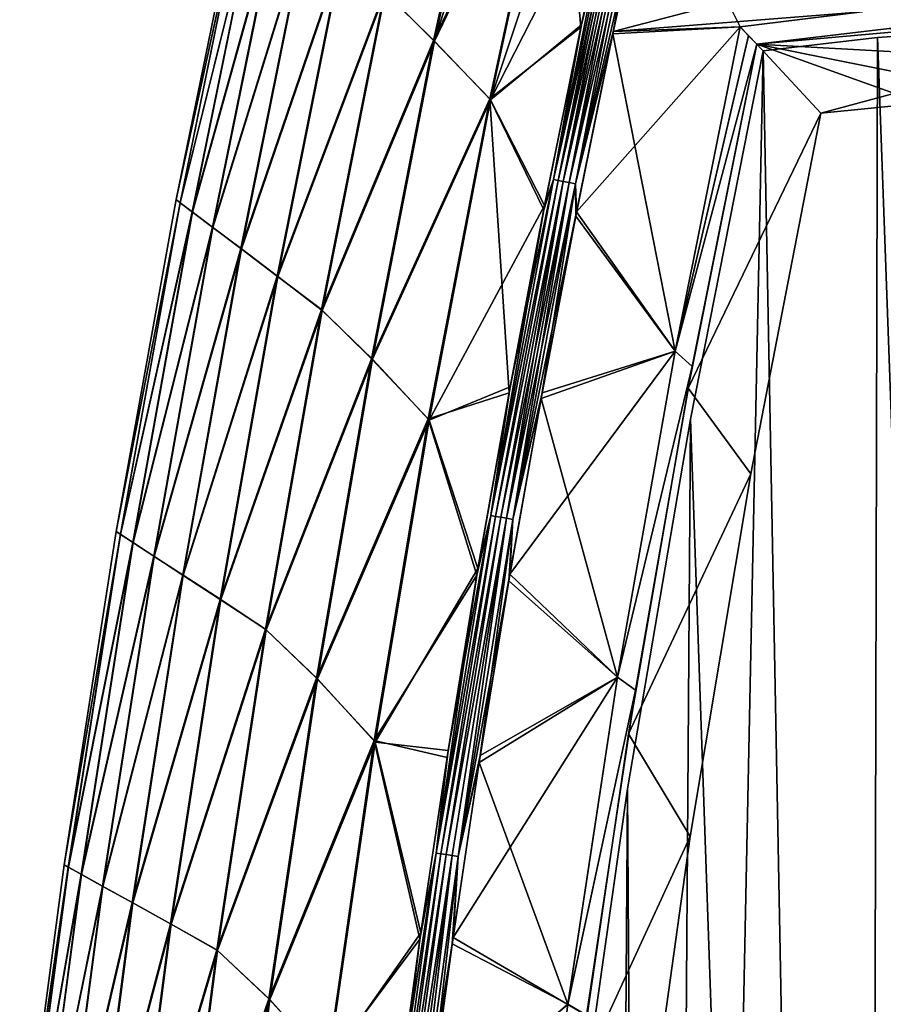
# Model space of a CAD drawing. Header units: millimetres. Extents: x -101 to 102, y -40 to 284.
# Tile 145 of 183: x -93 to -71, y 185 to 210. Entities that reach past the tile are written whole.
import ezdxf

# ---------------------------------------------------------------- set-up
doc = ezdxf.new("R2010")
doc.units = ezdxf.units.MM
doc.header["$LTSCALE"] = 65.185185
for name, color, linetype in [('14', 7, 'CONTINUOUS'), ('50', 7, 'CONTINUOUS'), ('60', 7, 'CONTINUOUS'), ('62', 7, 'CONTINUOUS'), ('64', 7, 'CONTINUOUS'), ('65', 7, 'CONTINUOUS'), ('67', 7, 'CONTINUOUS'), ('68', 7, 'CONTINUOUS'), ('70', 7, 'CONTINUOUS'), ('71', 7, 'CONTINUOUS'), ('79', 7, 'CONTINUOUS')]:
    doc.layers.add(name, color=color, linetype=linetype)

msp = doc.modelspace()

# ---------------------------------------------------------------- linework, layer by layer
at = {"layer": '14', "color": 7, "linetype": 'Continuous'}
for points in [[(-70.973, 210.026, -36.5), (-67.99, 210.236, -36.5), (-71.316, 70.482, -36.5), (-70.973, 210.026, -36.5)], [(-71.316, 70.482, -36.5), (-67.99, 210.236, -36.5), (-65.788, 67.222, -36.5), (-71.316, 70.482, -36.5)], [(-73.943, 209.677, -36.5), (-70.973, 210.026, -36.5), (-71.316, 70.482, -36.5), (-73.943, 209.677, -36.5)], [(-75.834, 200.102, -36.5), (-73.943, 209.677, -36.5), (-76.724, 73.945, -36.5), (-75.834, 200.102, -36.5)], [(-76.724, 73.945, -36.5), (-73.943, 209.677, -36.5), (-71.316, 70.482, -36.5), (-76.724, 73.945, -36.5)], [(-77.466, 190.489, -36.5), (-75.834, 200.102, -36.5), (-76.724, 73.945, -36.5), (-77.466, 190.489, -36.5)], [(-78.84, 180.835, -36.5), (-77.466, 190.489, -36.5), (-78.221, 83.589, -36.5), (-78.84, 180.835, -36.5)], [(-78.221, 83.589, -36.5), (-77.466, 190.489, -36.5), (-76.724, 73.945, -36.5), (-78.221, 83.589, -36.5)]]:
    msp.add_3dface(points, dxfattribs=at)
at = {"layer": '50', "color": 7, "linetype": 'Continuous'}
for points in [[(-80.694, 218.182, -28.432), (-82.508, 209.947, -28.411), (-83.788, 211.224, -24.522), (-80.694, 218.182, -28.432)], [(-80.676, 218.165, 28.483), (-83.769, 211.201, 24.585), (-82.485, 209.93, 28.473), (-80.676, 218.165, 28.483)], [(-82.508, 209.947, -28.411), (-80.694, 218.182, -28.432), (-79.257, 216.718, -32.214), (-82.508, 209.947, -28.411)], [(-80.676, 218.165, 28.483), (-82.485, 209.93, 28.473), (-80.104, 217.585, 30.054), (-80.676, 218.165, 28.483)], [(-80.104, 217.585, 30.054), (-82.485, 209.93, 28.473), (-79.334, 216.797, 32.026), (-80.104, 217.585, 30.054)], [(-82.508, 209.947, -28.411), (-79.257, 216.718, -32.214), (-81.05, 208.431, -32.207), (-82.508, 209.947, -28.411)], [(-82.485, 209.93, 28.473), (-79.236, 216.697, 32.265), (-79.334, 216.797, 32.026), (-82.485, 209.93, 28.473)], [(-81.026, 208.401, 32.267), (-79.236, 216.697, 32.265), (-82.485, 209.93, 28.473), (-81.026, 208.401, 32.267)], [(-79.257, 216.718, -32.214), (-78.678, 210.294, -35.893), (-81.05, 208.431, -32.207), (-79.257, 216.718, -32.214)], [(-79.236, 216.697, 32.265), (-81.026, 208.401, 32.267), (-78.514, 215.953, 33.972), (-79.236, 216.697, 32.265)], [(-77.644, 215.052, -35.892), (-78.678, 210.294, -35.893), (-79.257, 216.718, -32.214), (-77.644, 215.052, -35.892)], [(-78.514, 215.953, 33.972), (-81.026, 208.401, 32.267), (-77.644, 215.052, 35.892), (-78.514, 215.953, 33.972)], [(-77.644, 215.052, 35.892), (-81.026, 208.401, 32.267), (-78.665, 210.357, 35.893), (-77.644, 215.052, 35.892)], [(-87.447, 214.403, 0.033), (-87.346, 214.313, -4.138), (-89.204, 205.809, 0.033), (-87.447, 214.403, 0.033)], [(-87.447, 214.403, 0.033), (-89.204, 205.809, 0.033), (-87.344, 214.307, 4.205), (-87.447, 214.403, 0.033)], [(-87.346, 214.313, -4.138), (-89.1, 205.729, -4.138), (-89.204, 205.809, 0.033), (-87.346, 214.313, -4.138)], [(-87.344, 214.307, 4.205), (-89.204, 205.809, 0.033), (-89.097, 205.723, 4.205), (-87.344, 214.307, 4.205)], [(-89.1, 205.729, -4.138), (-87.346, 214.313, -4.138), (-87.04, 214.046, -8.296), (-89.1, 205.729, -4.138)], [(-87.344, 214.307, 4.205), (-89.097, 205.723, 4.205), (-87.033, 214.041, 8.362), (-87.344, 214.307, 4.205)], [(-89.1, 205.729, -4.138), (-87.04, 214.046, -8.296), (-88.784, 205.488, -8.296), (-89.1, 205.729, -4.138)], [(-87.033, 214.041, 8.362), (-89.097, 205.723, 4.205), (-88.777, 205.484, 8.362), (-87.033, 214.041, 8.362)], [(-87.04, 214.046, -8.296), (-86.529, 213.603, -12.427), (-88.784, 205.488, -8.296), (-87.04, 214.046, -8.296)], [(-87.033, 214.041, 8.362), (-88.777, 205.484, 8.362), (-86.52, 213.594, 12.492), (-87.033, 214.041, 8.362)], [(-86.529, 213.603, -12.427), (-88.257, 205.09, -12.427), (-88.784, 205.488, -8.296), (-86.529, 213.603, -12.427)], [(-86.52, 213.594, 12.492), (-88.777, 205.484, 8.362), (-88.247, 205.082, 12.492), (-86.52, 213.594, 12.492)], [(-86.529, 213.603, -12.427), (-85.815, 212.985, -16.517), (-88.257, 205.09, -12.427), (-86.529, 213.603, -12.427)], [(-86.52, 213.594, 12.492), (-88.247, 205.082, 12.492), (-85.802, 212.976, 16.582), (-86.52, 213.594, 12.492)], [(-85.815, 212.985, -16.517), (-87.52, 204.534, -16.517), (-88.257, 205.09, -12.427), (-85.815, 212.985, -16.517)], [(-85.802, 212.976, 16.582), (-88.247, 205.082, 12.492), (-87.506, 204.526, 16.582), (-85.802, 212.976, 16.582)], [(-85.815, 212.985, -16.517), (-84.901, 212.189, -20.553), (-87.52, 204.534, -16.517), (-85.815, 212.985, -16.517)], [(-85.802, 212.976, 16.582), (-87.506, 204.526, 16.582), (-84.883, 212.183, 20.617), (-85.802, 212.976, 16.582)], [(-84.901, 212.189, -20.553), (-86.577, 203.818, -20.553), (-87.52, 204.534, -16.517), (-84.901, 212.189, -20.553)], [(-84.883, 212.183, 20.617), (-87.506, 204.526, 16.582), (-86.558, 203.813, 20.617), (-84.883, 212.183, 20.617)], [(-84.901, 212.189, -20.553), (-83.788, 211.224, -24.522), (-86.577, 203.818, -20.553), (-84.901, 212.189, -20.553)], [(-83.769, 211.201, 24.585), (-84.883, 212.183, 20.617), (-86.558, 203.813, 20.617), (-83.769, 211.201, 24.585)], [(-83.788, 211.224, -24.522), (-85.428, 202.95, -24.522), (-86.577, 203.818, -20.553), (-83.788, 211.224, -24.522)], [(-85.409, 202.929, 24.585), (-83.769, 211.201, 24.585), (-86.558, 203.813, 20.617), (-85.409, 202.929, 24.585)], [(-83.788, 211.224, -24.522), (-82.508, 209.947, -28.411), (-85.428, 202.95, -24.522), (-83.788, 211.224, -24.522)], [(-83.769, 211.201, 24.585), (-85.409, 202.929, 24.585), (-82.485, 209.93, 28.473), (-83.769, 211.201, 24.585)], [(-78.678, 210.294, -35.893), (-79.646, 205.539, -35.893), (-81.05, 208.431, -32.207), (-78.678, 210.294, -35.893)], [(-78.665, 210.357, 35.893), (-81.026, 208.401, 32.267), (-79.624, 205.652, 35.893), (-78.665, 210.357, 35.893)], [(-82.508, 209.947, -28.411), (-84.125, 201.672, -28.411), (-85.428, 202.95, -24.522), (-82.508, 209.947, -28.411)], [(-82.485, 209.93, 28.473), (-85.409, 202.929, 24.585), (-84.102, 201.656, 28.473), (-82.485, 209.93, 28.473)], [(-84.125, 201.672, -28.411), (-82.508, 209.947, -28.411), (-81.05, 208.431, -32.207), (-84.125, 201.672, -28.411)], [(-81.026, 208.401, 32.267), (-82.485, 209.93, 28.473), (-84.102, 201.656, 28.473), (-81.026, 208.401, 32.267)], [(-84.125, 201.672, -28.411), (-81.05, 208.431, -32.207), (-82.649, 200.104, -32.207), (-84.125, 201.672, -28.411)], [(-81.05, 208.431, -32.207), (-80.548, 200.787, -35.893), (-82.649, 200.104, -32.207), (-81.05, 208.431, -32.207)], [(-79.646, 205.539, -35.893), (-80.548, 200.787, -35.893), (-81.05, 208.431, -32.207), (-79.646, 205.539, -35.893)], [(-82.625, 200.069, 32.267), (-81.026, 208.401, 32.267), (-84.102, 201.656, 28.473), (-82.625, 200.069, 32.267)], [(-81.026, 208.401, 32.267), (-82.625, 200.069, 32.267), (-79.624, 205.652, 35.893), (-81.026, 208.401, 32.267)], [(-89.204, 205.809, 0.033), (-89.1, 205.729, -4.138), (-90.76, 197.177, 0.033), (-89.204, 205.809, 0.033)], [(-89.204, 205.809, 0.033), (-90.76, 197.177, 0.033), (-89.097, 205.723, 4.205), (-89.204, 205.809, 0.033)], [(-89.1, 205.729, -4.138), (-90.653, 197.106, -4.138), (-90.76, 197.177, 0.033), (-89.1, 205.729, -4.138)], [(-89.097, 205.723, 4.205), (-90.76, 197.177, 0.033), (-90.65, 197.101, 4.205), (-89.097, 205.723, 4.205)], [(-90.653, 197.106, -4.138), (-89.1, 205.729, -4.138), (-88.784, 205.488, -8.296), (-90.653, 197.106, -4.138)], [(-89.097, 205.723, 4.205), (-90.65, 197.101, 4.205), (-88.777, 205.484, 8.362), (-89.097, 205.723, 4.205)], [(-79.624, 205.652, 35.893), (-82.625, 200.069, 32.267), (-80.521, 200.937, 35.893), (-79.624, 205.652, 35.893)], [(-90.653, 197.106, -4.138), (-88.784, 205.488, -8.296), (-90.329, 196.893, -8.296), (-90.653, 197.106, -4.138)], [(-88.777, 205.484, 8.362), (-90.65, 197.101, 4.205), (-90.322, 196.889, 8.362), (-88.777, 205.484, 8.362)], [(-88.784, 205.488, -8.296), (-88.257, 205.09, -12.427), (-90.329, 196.893, -8.296), (-88.784, 205.488, -8.296)], [(-88.777, 205.484, 8.362), (-90.322, 196.889, 8.362), (-88.247, 205.082, 12.492), (-88.777, 205.484, 8.362)], [(-88.257, 205.09, -12.427), (-89.787, 196.539, -12.427), (-90.329, 196.893, -8.296), (-88.257, 205.09, -12.427)], [(-88.247, 205.082, 12.492), (-90.322, 196.889, 8.362), (-89.777, 196.532, 12.492), (-88.247, 205.082, 12.492)], [(-88.257, 205.09, -12.427), (-87.52, 204.534, -16.517), (-89.787, 196.539, -12.427), (-88.257, 205.09, -12.427)], [(-88.247, 205.082, 12.492), (-89.777, 196.532, 12.492), (-87.506, 204.526, 16.582), (-88.247, 205.082, 12.492)], [(-87.52, 204.534, -16.517), (-89.03, 196.046, -16.517), (-89.787, 196.539, -12.427), (-87.52, 204.534, -16.517)], [(-87.506, 204.526, 16.582), (-89.777, 196.532, 12.492), (-89.016, 196.039, 16.582), (-87.506, 204.526, 16.582)], [(-87.52, 204.534, -16.517), (-86.577, 203.818, -20.553), (-89.03, 196.046, -16.517), (-87.52, 204.534, -16.517)], [(-87.506, 204.526, 16.582), (-89.016, 196.039, 16.582), (-86.558, 203.813, 20.617), (-87.506, 204.526, 16.582)], [(-86.577, 203.818, -20.553), (-88.061, 195.411, -20.553), (-89.03, 196.046, -16.517), (-86.577, 203.818, -20.553)], [(-86.577, 203.818, -20.553), (-85.428, 202.95, -24.522), (-88.061, 195.411, -20.553), (-86.577, 203.818, -20.553)], [(-86.558, 203.813, 20.617), (-89.016, 196.039, 16.582), (-88.042, 195.407, 20.617), (-86.558, 203.813, 20.617)], [(-85.409, 202.929, 24.585), (-86.558, 203.813, 20.617), (-88.042, 195.407, 20.617), (-85.409, 202.929, 24.585)], [(-85.428, 202.95, -24.522), (-86.881, 194.641, -24.522), (-88.061, 195.411, -20.553), (-85.428, 202.95, -24.522)], [(-86.861, 194.622, 24.585), (-85.409, 202.929, 24.585), (-88.042, 195.407, 20.617), (-86.861, 194.622, 24.585)], [(-85.428, 202.95, -24.522), (-84.125, 201.672, -28.411), (-86.881, 194.641, -24.522), (-85.428, 202.95, -24.522)], [(-85.409, 202.929, 24.585), (-86.861, 194.622, 24.585), (-84.102, 201.656, 28.473), (-85.409, 202.929, 24.585)], [(-84.125, 201.672, -28.411), (-85.555, 193.363, -28.411), (-86.881, 194.641, -24.522), (-84.125, 201.672, -28.411)], [(-84.102, 201.656, 28.473), (-86.861, 194.622, 24.585), (-85.531, 193.349, 28.473), (-84.102, 201.656, 28.473)], [(-85.555, 193.363, -28.411), (-84.125, 201.672, -28.411), (-82.649, 200.104, -32.207), (-85.555, 193.363, -28.411)], [(-82.625, 200.069, 32.267), (-84.102, 201.656, 28.473), (-85.531, 193.349, 28.473), (-82.625, 200.069, 32.267)], [(-80.548, 200.787, -35.893), (-81.385, 196.04, -35.893), (-82.649, 200.104, -32.207), (-80.548, 200.787, -35.893)], [(-80.521, 200.937, 35.893), (-82.625, 200.069, 32.267), (-81.356, 196.214, 35.893), (-80.521, 200.937, 35.893)], [(-85.555, 193.363, -28.411), (-82.649, 200.104, -32.207), (-84.056, 191.743, -32.207), (-85.555, 193.363, -28.411)], [(-84.033, 191.703, 32.267), (-82.625, 200.069, 32.267), (-85.531, 193.349, 28.473), (-84.033, 191.703, 32.267)], [(-82.649, 200.104, -32.207), (-81.385, 196.04, -35.893), (-84.056, 191.743, -32.207), (-82.649, 200.104, -32.207)], [(-82.625, 200.069, 32.267), (-84.033, 191.703, 32.267), (-81.356, 196.214, 35.893), (-82.625, 200.069, 32.267)], [(-90.76, 197.177, 0.033), (-90.653, 197.106, -4.138), (-92.116, 188.512, 0.033), (-90.76, 197.177, 0.033)], [(-90.76, 197.177, 0.033), (-92.116, 188.512, 0.033), (-90.65, 197.101, 4.205), (-90.76, 197.177, 0.033)], [(-90.653, 197.106, -4.138), (-92.007, 188.449, -4.138), (-92.116, 188.512, 0.033), (-90.653, 197.106, -4.138)], [(-90.65, 197.101, 4.205), (-92.116, 188.512, 0.033), (-92.003, 188.445, 4.205), (-90.65, 197.101, 4.205)], [(-92.007, 188.449, -4.138), (-90.653, 197.106, -4.138), (-90.329, 196.893, -8.296), (-92.007, 188.449, -4.138)], [(-90.65, 197.101, 4.205), (-92.003, 188.445, 4.205), (-90.322, 196.889, 8.362), (-90.65, 197.101, 4.205)], [(-92.007, 188.449, -4.138), (-90.329, 196.893, -8.296), (-91.674, 188.263, -8.296), (-92.007, 188.449, -4.138)], [(-90.322, 196.889, 8.362), (-92.003, 188.445, 4.205), (-91.667, 188.26, 8.362), (-90.322, 196.889, 8.362)], [(-90.329, 196.893, -8.296), (-89.787, 196.539, -12.427), (-91.674, 188.263, -8.296), (-90.329, 196.893, -8.296)], [(-90.322, 196.889, 8.362), (-91.667, 188.26, 8.362), (-89.777, 196.532, 12.492), (-90.322, 196.889, 8.362)], [(-89.787, 196.539, -12.427), (-91.12, 187.955, -12.427), (-91.674, 188.263, -8.296), (-89.787, 196.539, -12.427)], [(-89.777, 196.532, 12.492), (-91.667, 188.26, 8.362), (-91.109, 187.949, 12.492), (-89.777, 196.532, 12.492)], [(-89.787, 196.539, -12.427), (-89.03, 196.046, -16.517), (-91.12, 187.955, -12.427), (-89.787, 196.539, -12.427)], [(-89.777, 196.532, 12.492), (-91.109, 187.949, 12.492), (-89.016, 196.039, 16.582), (-89.777, 196.532, 12.492)], [(-81.356, 196.214, 35.893), (-84.033, 191.703, 32.267), (-82.129, 191.483, 35.893), (-81.356, 196.214, 35.893)], [(-89.03, 196.046, -16.517), (-90.345, 187.526, -16.517), (-91.12, 187.955, -12.427), (-89.03, 196.046, -16.517)], [(-89.016, 196.039, 16.582), (-91.109, 187.949, 12.492), (-90.331, 187.52, 16.582), (-89.016, 196.039, 16.582)], [(-89.03, 196.046, -16.517), (-88.061, 195.411, -20.553), (-90.345, 187.526, -16.517), (-89.03, 196.046, -16.517)], [(-89.016, 196.039, 16.582), (-90.331, 187.52, 16.582), (-88.042, 195.407, 20.617), (-89.016, 196.039, 16.582)], [(-81.385, 196.04, -35.893), (-82.157, 191.301, -35.893), (-84.056, 191.743, -32.207), (-81.385, 196.04, -35.893)], [(-88.061, 195.411, -20.553), (-89.353, 186.972, -20.553), (-90.345, 187.526, -16.517), (-88.061, 195.411, -20.553)], [(-88.042, 195.407, 20.617), (-90.331, 187.52, 16.582), (-89.335, 186.969, 20.617), (-88.042, 195.407, 20.617)], [(-88.061, 195.411, -20.553), (-86.881, 194.641, -24.522), (-89.353, 186.972, -20.553), (-88.061, 195.411, -20.553)], [(-86.861, 194.622, 24.585), (-88.042, 195.407, 20.617), (-89.335, 186.969, 20.617), (-86.861, 194.622, 24.585)], [(-86.881, 194.641, -24.522), (-88.146, 186.301, -24.522), (-89.353, 186.972, -20.553), (-86.881, 194.641, -24.522)], [(-88.126, 186.284, 24.585), (-86.861, 194.622, 24.585), (-89.335, 186.969, 20.617), (-88.126, 186.284, 24.585)], [(-86.881, 194.641, -24.522), (-85.555, 193.363, -28.411), (-88.146, 186.301, -24.522), (-86.881, 194.641, -24.522)], [(-86.861, 194.622, 24.585), (-88.126, 186.284, 24.585), (-85.531, 193.349, 28.473), (-86.861, 194.622, 24.585)], [(-85.555, 193.363, -28.411), (-86.795, 185.024, -28.411), (-88.146, 186.301, -24.522), (-85.555, 193.363, -28.411)], [(-85.531, 193.349, 28.473), (-88.126, 186.284, 24.585), (-86.771, 185.01, 28.473), (-85.531, 193.349, 28.473)], [(-86.795, 185.024, -28.411), (-85.555, 193.363, -28.411), (-84.056, 191.743, -32.207), (-86.795, 185.024, -28.411)], [(-84.033, 191.703, 32.267), (-85.531, 193.349, 28.473), (-86.771, 185.01, 28.473), (-84.033, 191.703, 32.267)], [(-86.795, 185.024, -28.411), (-84.056, 191.743, -32.207), (-85.272, 183.352, -32.207), (-86.795, 185.024, -28.411)], [(-85.248, 183.306, 32.267), (-84.033, 191.703, 32.267), (-86.771, 185.01, 28.473), (-85.248, 183.306, 32.267)], [(-84.056, 191.743, -32.207), (-82.864, 186.576, -35.894), (-85.272, 183.352, -32.207), (-84.056, 191.743, -32.207)], [(-84.033, 191.703, 32.267), (-85.248, 183.306, 32.267), (-82.84, 186.743, 35.894), (-84.033, 191.703, 32.267)], [(-82.157, 191.301, -35.893), (-82.864, 186.576, -35.894), (-84.056, 191.743, -32.207), (-82.157, 191.301, -35.893)], [(-82.129, 191.483, 35.893), (-84.033, 191.703, 32.267), (-82.84, 186.743, 35.894), (-82.129, 191.483, 35.893)], [(-92.116, 188.512, 0.033), (-92.007, 188.449, -4.138), (-93.27, 179.817, 0.033), (-92.116, 188.512, 0.033)], [(-92.116, 188.512, 0.033), (-93.27, 179.817, 0.033), (-92.003, 188.445, 4.205), (-92.116, 188.512, 0.033)], [(-92.007, 188.449, -4.138), (-93.158, 179.763, -4.138), (-93.27, 179.817, 0.033), (-92.007, 188.449, -4.138)], [(-92.003, 188.445, 4.205), (-93.27, 179.817, 0.033), (-93.155, 179.759, 4.205), (-92.003, 188.445, 4.205)], [(-93.158, 179.763, -4.138), (-92.007, 188.449, -4.138), (-91.674, 188.263, -8.296), (-93.158, 179.763, -4.138)], [(-93.158, 179.763, -4.138), (-91.674, 188.263, -8.296), (-92.819, 179.605, -8.296), (-93.158, 179.763, -4.138)], [(-92.003, 188.445, 4.205), (-93.155, 179.759, 4.205), (-91.667, 188.26, 8.362), (-92.003, 188.445, 4.205)], [(-91.667, 188.26, 8.362), (-93.155, 179.759, 4.205), (-92.812, 179.603, 8.362), (-91.667, 188.26, 8.362)], [(-91.674, 188.263, -8.296), (-91.12, 187.955, -12.427), (-92.819, 179.605, -8.296), (-91.674, 188.263, -8.296)], [(-91.667, 188.26, 8.362), (-92.812, 179.603, 8.362), (-91.109, 187.949, 12.492), (-91.667, 188.26, 8.362)], [(-91.12, 187.955, -12.427), (-92.254, 179.343, -12.427), (-92.819, 179.605, -8.296), (-91.12, 187.955, -12.427)], [(-91.109, 187.949, 12.492), (-92.812, 179.603, 8.362), (-92.243, 179.338, 12.492), (-91.109, 187.949, 12.492)], [(-91.12, 187.955, -12.427), (-90.345, 187.526, -16.517), (-92.254, 179.343, -12.427), (-91.12, 187.955, -12.427)], [(-91.109, 187.949, 12.492), (-92.243, 179.338, 12.492), (-90.331, 187.52, 16.582), (-91.109, 187.949, 12.492)], [(-90.345, 187.526, -16.517), (-91.464, 178.978, -16.517), (-92.254, 179.343, -12.427), (-90.345, 187.526, -16.517)], [(-90.331, 187.52, 16.582), (-92.243, 179.338, 12.492), (-91.449, 178.973, 16.582), (-90.331, 187.52, 16.582)], [(-90.345, 187.526, -16.517), (-89.353, 186.972, -20.553), (-91.464, 178.978, -16.517), (-90.345, 187.526, -16.517)], [(-90.331, 187.52, 16.582), (-91.449, 178.973, 16.582), (-89.335, 186.969, 20.617), (-90.331, 187.52, 16.582)], [(-89.353, 186.972, -20.553), (-90.453, 178.506, -20.553), (-91.464, 178.978, -16.517), (-89.353, 186.972, -20.553)], [(-89.335, 186.969, 20.617), (-91.449, 178.973, 16.582), (-90.434, 178.505, 20.617), (-89.335, 186.969, 20.617)], [(-89.353, 186.972, -20.553), (-88.146, 186.301, -24.522), (-90.453, 178.506, -20.553), (-89.353, 186.972, -20.553)], [(-88.126, 186.284, 24.585), (-89.335, 186.969, 20.617), (-90.434, 178.505, 20.617), (-88.126, 186.284, 24.585)], [(-82.84, 186.743, 35.894), (-85.248, 183.306, 32.267), (-83.489, 181.995, 35.894), (-82.84, 186.743, 35.894)], [(-82.864, 186.576, -35.894), (-83.507, 181.855, -35.894), (-85.272, 183.352, -32.207), (-82.864, 186.576, -35.894)], [(-88.146, 186.301, -24.522), (-89.222, 177.935, -24.522), (-90.453, 178.506, -20.553), (-88.146, 186.301, -24.522)], [(-89.201, 177.921, 24.585), (-88.126, 186.284, 24.585), (-90.434, 178.505, 20.617), (-89.201, 177.921, 24.585)], [(-88.146, 186.301, -24.522), (-86.795, 185.024, -28.411), (-89.222, 177.935, -24.522), (-88.146, 186.301, -24.522)], [(-88.126, 186.284, 24.585), (-89.201, 177.921, 24.585), (-86.771, 185.01, 28.473), (-88.126, 186.284, 24.585)], [(-86.795, 185.024, -28.411), (-87.846, 176.659, -28.411), (-89.222, 177.935, -24.522), (-86.795, 185.024, -28.411)], [(-86.771, 185.01, 28.473), (-89.201, 177.921, 24.585), (-87.821, 176.646, 28.473), (-86.771, 185.01, 28.473)], [(-87.846, 176.659, -28.411), (-86.795, 185.024, -28.411), (-85.272, 183.352, -32.207), (-87.846, 176.659, -28.411)], [(-85.248, 183.306, 32.267), (-86.771, 185.01, 28.473), (-87.821, 176.646, 28.473), (-85.248, 183.306, 32.267)]]:
    msp.add_3dface(points, dxfattribs=at)
at = {"layer": '60', "color": 7, "linetype": 'Continuous'}
for points in [[(-77.85, 210.12, -36.401), (-76.821, 214.867, -36.4), (-74.54, 210.302, -36.486), (-77.85, 210.12, -36.401)], [(-74.54, 210.302, -36.486), (-76.821, 214.867, -36.4), (-71.372, 210.695, -36.567), (-74.54, 210.302, -36.486)], [(-76.233, 201.866, -36.486), (-77.85, 210.12, -36.401), (-74.54, 210.302, -36.486), (-76.233, 201.866, -36.486)], [(-78.815, 205.376, -36.401), (-77.85, 210.12, -36.401), (-76.233, 201.866, -36.486), (-78.815, 205.376, -36.401)], [(-79.716, 200.635, -36.401), (-78.815, 205.376, -36.401), (-76.233, 201.866, -36.486), (-79.716, 200.635, -36.401)], [(-77.725, 193.392, -36.486), (-79.716, 200.635, -36.401), (-76.233, 201.866, -36.486), (-77.725, 193.392, -36.486)], [(-80.553, 195.898, -36.401), (-79.716, 200.635, -36.401), (-77.725, 193.392, -36.486), (-80.553, 195.898, -36.401)], [(-81.324, 191.17, -36.401), (-80.553, 195.898, -36.401), (-77.725, 193.392, -36.486), (-81.324, 191.17, -36.401)], [(-79.016, 184.885, -36.486), (-81.324, 191.17, -36.401), (-77.725, 193.392, -36.486), (-79.016, 184.885, -36.486)], [(-82.029, 186.455, -36.402), (-81.324, 191.17, -36.401), (-79.016, 184.885, -36.486), (-82.029, 186.455, -36.402)], [(-82.671, 181.744, -36.402), (-82.029, 186.455, -36.402), (-79.016, 184.885, -36.486), (-82.671, 181.744, -36.402)], [(-80.106, 176.35, -36.486), (-82.671, 181.744, -36.402), (-79.016, 184.885, -36.486), (-80.106, 176.35, -36.486)]]:
    msp.add_3dface(points, dxfattribs=at)
at = {"layer": '62', "color": 7, "linetype": 'Continuous'}
for points in [[(-76.233, 201.866, -36.486), (-74.54, 210.302, -36.486), (-74.324, 210.071, -36.234), (-76.233, 201.866, -36.486)], [(-74.11, 209.855, -35.986), (-76.233, 201.866, -36.486), (-74.324, 210.071, -36.234), (-74.11, 209.855, -35.986)], [(-75.784, 201.472, -35.986), (-76.233, 201.866, -36.486), (-74.11, 209.855, -35.986), (-75.784, 201.472, -35.986)], [(-77.725, 193.392, -36.486), (-76.233, 201.866, -36.486), (-75.784, 201.472, -35.986), (-77.725, 193.392, -36.486)], [(-77.26, 193.051, -35.986), (-77.725, 193.392, -36.486), (-75.784, 201.472, -35.986), (-77.26, 193.051, -35.986)], [(-79.016, 184.885, -36.486), (-77.725, 193.392, -36.486), (-77.26, 193.051, -35.986), (-79.016, 184.885, -36.486)], [(-78.538, 184.599, -35.986), (-79.016, 184.885, -36.486), (-77.26, 193.051, -35.986), (-78.538, 184.599, -35.986)], [(-80.106, 176.35, -36.486), (-79.016, 184.885, -36.486), (-78.538, 184.599, -35.986), (-80.106, 176.35, -36.486)]]:
    msp.add_3dface(points, dxfattribs=at)
at = {"layer": '64', "color": 7, "linetype": 'Continuous'}
for points in [[(-78.678, 210.294, -35.893), (-77.644, 215.052, -35.892), (-79.39, 206.333, -36.034), (-78.678, 210.294, -35.893)], [(-79.39, 206.333, -36.034), (-77.644, 215.052, -35.892), (-77.55, 215.031, -36.033), (-79.39, 206.333, -36.034)], [(-79.39, 206.333, -36.034), (-77.55, 215.031, -36.033), (-79.273, 206.31, -36.157), (-79.39, 206.333, -36.034)], [(-77.55, 215.031, -36.033), (-77.433, 215.005, -36.157), (-79.273, 206.31, -36.157), (-77.55, 215.031, -36.033)], [(-79.273, 206.31, -36.157), (-77.433, 215.005, -36.157), (-79.137, 206.282, -36.258), (-79.273, 206.31, -36.157)], [(-77.433, 215.005, -36.157), (-77.298, 214.974, -36.257), (-79.137, 206.282, -36.258), (-77.433, 215.005, -36.157)], [(-79.137, 206.282, -36.258), (-77.298, 214.974, -36.257), (-78.986, 206.252, -36.334), (-79.137, 206.282, -36.258)], [(-77.298, 214.974, -36.257), (-77.147, 214.94, -36.333), (-78.986, 206.252, -36.334), (-77.298, 214.974, -36.257)], [(-77.147, 214.94, -36.333), (-78.824, 206.22, -36.382), (-78.986, 206.252, -36.334), (-77.147, 214.94, -36.333)], [(-76.986, 214.904, -36.381), (-78.824, 206.22, -36.382), (-77.147, 214.94, -36.333), (-76.986, 214.904, -36.381)], [(-76.986, 214.904, -36.381), (-77.85, 210.12, -36.401), (-78.824, 206.22, -36.382), (-76.986, 214.904, -36.381)], [(-76.821, 214.867, -36.4), (-77.85, 210.12, -36.401), (-76.986, 214.904, -36.381), (-76.821, 214.867, -36.4)], [(-79.646, 205.539, -35.893), (-78.678, 210.294, -35.893), (-79.39, 206.333, -36.034), (-79.646, 205.539, -35.893)], [(-77.85, 210.12, -36.401), (-78.815, 205.376, -36.401), (-78.824, 206.22, -36.382), (-77.85, 210.12, -36.401)], [(-81.02, 197.593, -36.035), (-79.646, 205.539, -35.893), (-79.39, 206.333, -36.034), (-81.02, 197.593, -36.035)], [(-81.02, 197.593, -36.035), (-79.39, 206.333, -36.034), (-79.273, 206.31, -36.157), (-81.02, 197.593, -36.035)], [(-80.902, 197.572, -36.158), (-81.02, 197.593, -36.035), (-79.273, 206.31, -36.157), (-80.902, 197.572, -36.158)], [(-80.902, 197.572, -36.158), (-79.273, 206.31, -36.157), (-79.137, 206.282, -36.258), (-80.902, 197.572, -36.158)], [(-80.766, 197.548, -36.258), (-80.902, 197.572, -36.158), (-79.137, 206.282, -36.258), (-80.766, 197.548, -36.258)], [(-80.766, 197.548, -36.258), (-79.137, 206.282, -36.258), (-80.614, 197.521, -36.334), (-80.766, 197.548, -36.258)], [(-80.614, 197.521, -36.334), (-79.137, 206.282, -36.258), (-78.986, 206.252, -36.334), (-80.614, 197.521, -36.334)], [(-80.451, 197.493, -36.382), (-80.614, 197.521, -36.334), (-78.986, 206.252, -36.334), (-80.451, 197.493, -36.382)], [(-78.824, 206.22, -36.382), (-80.451, 197.493, -36.382), (-78.986, 206.252, -36.334), (-78.824, 206.22, -36.382)], [(-78.824, 206.22, -36.382), (-79.716, 200.635, -36.401), (-80.451, 197.493, -36.382), (-78.824, 206.22, -36.382)], [(-78.815, 205.376, -36.401), (-79.716, 200.635, -36.401), (-78.824, 206.22, -36.382), (-78.815, 205.376, -36.401)], [(-80.548, 200.787, -35.893), (-79.646, 205.539, -35.893), (-81.02, 197.593, -36.035), (-80.548, 200.787, -35.893)], [(-81.385, 196.04, -35.893), (-80.548, 200.787, -35.893), (-81.02, 197.593, -36.035), (-81.385, 196.04, -35.893)], [(-79.716, 200.635, -36.401), (-80.553, 195.898, -36.401), (-80.451, 197.493, -36.382), (-79.716, 200.635, -36.401)], [(-82.439, 188.816, -36.035), (-81.385, 196.04, -35.893), (-81.02, 197.593, -36.035), (-82.439, 188.816, -36.035)], [(-82.439, 188.816, -36.035), (-81.02, 197.593, -36.035), (-80.902, 197.572, -36.158), (-82.439, 188.816, -36.035)], [(-82.32, 188.798, -36.158), (-82.439, 188.816, -36.035), (-80.902, 197.572, -36.158), (-82.32, 188.798, -36.158)], [(-82.32, 188.798, -36.158), (-80.902, 197.572, -36.158), (-80.766, 197.548, -36.258), (-82.32, 188.798, -36.158)], [(-82.183, 188.777, -36.259), (-82.32, 188.798, -36.158), (-80.766, 197.548, -36.258), (-82.183, 188.777, -36.259)], [(-82.183, 188.777, -36.259), (-80.766, 197.548, -36.258), (-80.614, 197.521, -36.334), (-82.183, 188.777, -36.259)], [(-82.03, 188.754, -36.334), (-82.183, 188.777, -36.259), (-80.614, 197.521, -36.334), (-82.03, 188.754, -36.334)], [(-81.867, 188.73, -36.382), (-82.03, 188.754, -36.334), (-80.614, 197.521, -36.334), (-81.867, 188.73, -36.382)], [(-80.451, 197.493, -36.382), (-81.867, 188.73, -36.382), (-80.614, 197.521, -36.334), (-80.451, 197.493, -36.382)], [(-80.451, 197.493, -36.382), (-81.324, 191.17, -36.401), (-81.867, 188.73, -36.382), (-80.451, 197.493, -36.382)], [(-80.553, 195.898, -36.401), (-81.324, 191.17, -36.401), (-80.451, 197.493, -36.382), (-80.553, 195.898, -36.401)], [(-82.157, 191.301, -35.893), (-81.385, 196.04, -35.893), (-82.439, 188.816, -36.035), (-82.157, 191.301, -35.893)], [(-82.864, 186.576, -35.894), (-82.157, 191.301, -35.893), (-82.439, 188.816, -36.035), (-82.864, 186.576, -35.894)], [(-81.324, 191.17, -36.401), (-82.029, 186.455, -36.402), (-81.867, 188.73, -36.382), (-81.324, 191.17, -36.401)], [(-83.644, 180.008, -36.035), (-82.864, 186.576, -35.894), (-82.439, 188.816, -36.035), (-83.644, 180.008, -36.035)], [(-83.644, 180.008, -36.035), (-82.439, 188.816, -36.035), (-82.32, 188.798, -36.158), (-83.644, 180.008, -36.035)], [(-83.526, 179.992, -36.158), (-83.644, 180.008, -36.035), (-82.32, 188.798, -36.158), (-83.526, 179.992, -36.158)], [(-83.526, 179.992, -36.158), (-82.32, 188.798, -36.158), (-82.183, 188.777, -36.259), (-83.526, 179.992, -36.158)], [(-83.388, 179.974, -36.259), (-83.526, 179.992, -36.158), (-82.183, 188.777, -36.259), (-83.388, 179.974, -36.259)], [(-83.388, 179.974, -36.259), (-82.183, 188.777, -36.259), (-82.03, 188.754, -36.334), (-83.388, 179.974, -36.259)], [(-83.235, 179.954, -36.335), (-83.388, 179.974, -36.259), (-82.03, 188.754, -36.334), (-83.235, 179.954, -36.335)], [(-83.071, 179.935, -36.383), (-83.235, 179.954, -36.335), (-82.03, 188.754, -36.334), (-83.071, 179.935, -36.383)], [(-81.867, 188.73, -36.382), (-83.071, 179.935, -36.383), (-82.03, 188.754, -36.334), (-81.867, 188.73, -36.382)], [(-81.867, 188.73, -36.382), (-82.671, 181.744, -36.402), (-83.071, 179.935, -36.383), (-81.867, 188.73, -36.382)], [(-82.029, 186.455, -36.402), (-82.671, 181.744, -36.402), (-81.867, 188.73, -36.382), (-82.029, 186.455, -36.402)], [(-83.507, 181.855, -35.894), (-82.864, 186.576, -35.894), (-83.644, 180.008, -36.035), (-83.507, 181.855, -35.894)]]:
    msp.add_3dface(points, dxfattribs=at)
at = {"layer": '65', "color": 7, "linetype": 'Continuous'}
for points in [[(-77.839, 210.183, 36.401), (-65, 213.533, 36.718), (-76.821, 214.867, 36.4), (-77.839, 210.183, 36.401)], [(-65, 213.533, 36.718), (-77.839, 210.183, 36.401), (-71.372, 210.695, 36.567), (-65, 213.533, 36.718)], [(-71.372, 210.695, 36.567), (-77.839, 210.183, 36.401), (-74.54, 210.302, 36.486), (-71.372, 210.695, 36.567)], [(-77.839, 210.183, 36.401), (-78.796, 205.488, 36.401), (-74.54, 210.302, 36.486), (-77.839, 210.183, 36.401)], [(-74.54, 210.302, 36.486), (-78.796, 205.488, 36.401), (-76.233, 201.865, 36.486), (-74.54, 210.302, 36.486)], [(-78.796, 205.488, 36.401), (-79.691, 200.783, 36.401), (-76.233, 201.865, 36.486), (-78.796, 205.488, 36.401)], [(-79.691, 200.783, 36.401), (-80.524, 196.07, 36.401), (-76.233, 201.865, 36.486), (-79.691, 200.783, 36.401)], [(-76.233, 201.865, 36.486), (-80.524, 196.07, 36.401), (-77.725, 193.389, 36.486), (-76.233, 201.865, 36.486)], [(-80.524, 196.07, 36.401), (-81.295, 191.349, 36.401), (-77.725, 193.389, 36.486), (-80.524, 196.07, 36.401)], [(-81.295, 191.349, 36.401), (-82.004, 186.619, 36.402), (-77.725, 193.389, 36.486), (-81.295, 191.349, 36.401)], [(-77.725, 193.389, 36.486), (-82.004, 186.619, 36.402), (-79.016, 184.88, 36.486), (-77.725, 193.389, 36.486)], [(-82.004, 186.619, 36.402), (-82.651, 181.882, 36.402), (-79.016, 184.88, 36.486), (-82.004, 186.619, 36.402)]]:
    msp.add_3dface(points, dxfattribs=at)
at = {"layer": '67', "color": 7, "linetype": 'Continuous'}
for points in [[(-77.55, 215.031, 36.033), (-78.665, 210.357, 35.893), (-79.39, 206.333, 36.034), (-77.55, 215.031, 36.033)], [(-77.55, 215.031, 36.033), (-79.39, 206.333, 36.034), (-77.433, 215.005, 36.157), (-77.55, 215.031, 36.033)], [(-77.433, 215.005, 36.157), (-79.39, 206.333, 36.034), (-79.273, 206.31, 36.157), (-77.433, 215.005, 36.157)], [(-77.433, 215.005, 36.157), (-79.273, 206.31, 36.157), (-77.298, 214.974, 36.257), (-77.433, 215.005, 36.157)], [(-77.298, 214.974, 36.257), (-79.273, 206.31, 36.157), (-79.137, 206.282, 36.258), (-77.298, 214.974, 36.257)], [(-77.298, 214.974, 36.257), (-79.137, 206.282, 36.258), (-77.147, 214.94, 36.333), (-77.298, 214.974, 36.257)], [(-77.147, 214.94, 36.333), (-79.137, 206.282, 36.258), (-78.986, 206.252, 36.334), (-77.147, 214.94, 36.333)], [(-77.147, 214.94, 36.333), (-78.986, 206.252, 36.334), (-76.986, 214.904, 36.381), (-77.147, 214.94, 36.333)], [(-76.986, 214.904, 36.381), (-78.986, 206.252, 36.334), (-78.824, 206.22, 36.382), (-76.986, 214.904, 36.381)], [(-76.821, 214.867, 36.4), (-76.986, 214.904, 36.381), (-78.824, 206.22, 36.382), (-76.821, 214.867, 36.4)], [(-77.839, 210.183, 36.401), (-76.821, 214.867, 36.4), (-78.824, 206.22, 36.382), (-77.839, 210.183, 36.401)], [(-77.644, 215.052, 35.892), (-78.665, 210.357, 35.893), (-77.55, 215.031, 36.033), (-77.644, 215.052, 35.892)], [(-78.665, 210.357, 35.893), (-79.624, 205.652, 35.893), (-79.39, 206.333, 36.034), (-78.665, 210.357, 35.893)], [(-78.796, 205.488, 36.401), (-77.839, 210.183, 36.401), (-78.824, 206.22, 36.382), (-78.796, 205.488, 36.401)], [(-79.39, 206.333, 36.034), (-80.521, 200.937, 35.893), (-81.02, 197.593, 36.035), (-79.39, 206.333, 36.034)], [(-79.39, 206.333, 36.034), (-81.02, 197.593, 36.035), (-79.273, 206.31, 36.157), (-79.39, 206.333, 36.034)], [(-79.273, 206.31, 36.157), (-81.02, 197.593, 36.035), (-80.902, 197.572, 36.158), (-79.273, 206.31, 36.157)], [(-79.273, 206.31, 36.157), (-80.902, 197.572, 36.158), (-79.137, 206.282, 36.258), (-79.273, 206.31, 36.157)], [(-79.137, 206.282, 36.258), (-80.902, 197.572, 36.158), (-80.766, 197.548, 36.258), (-79.137, 206.282, 36.258)], [(-79.137, 206.282, 36.258), (-80.766, 197.548, 36.258), (-78.986, 206.252, 36.334), (-79.137, 206.282, 36.258)], [(-78.986, 206.252, 36.334), (-80.766, 197.548, 36.258), (-80.614, 197.521, 36.334), (-78.986, 206.252, 36.334)], [(-78.986, 206.252, 36.334), (-80.614, 197.521, 36.334), (-78.824, 206.22, 36.382), (-78.986, 206.252, 36.334)], [(-78.824, 206.22, 36.382), (-80.614, 197.521, 36.334), (-80.451, 197.493, 36.382), (-78.824, 206.22, 36.382)], [(-79.624, 205.652, 35.893), (-80.521, 200.937, 35.893), (-79.39, 206.333, 36.034), (-79.624, 205.652, 35.893)], [(-78.796, 205.488, 36.401), (-78.824, 206.22, 36.382), (-80.451, 197.493, 36.382), (-78.796, 205.488, 36.401)], [(-79.691, 200.783, 36.401), (-78.796, 205.488, 36.401), (-80.451, 197.493, 36.382), (-79.691, 200.783, 36.401)], [(-80.521, 200.937, 35.893), (-81.356, 196.214, 35.893), (-81.02, 197.593, 36.035), (-80.521, 200.937, 35.893)], [(-80.524, 196.07, 36.401), (-79.691, 200.783, 36.401), (-80.451, 197.493, 36.382), (-80.524, 196.07, 36.401)], [(-81.02, 197.593, 36.035), (-82.129, 191.483, 35.893), (-82.439, 188.816, 36.035), (-81.02, 197.593, 36.035)], [(-81.02, 197.593, 36.035), (-82.439, 188.816, 36.035), (-80.902, 197.572, 36.158), (-81.02, 197.593, 36.035)], [(-80.902, 197.572, 36.158), (-82.439, 188.816, 36.035), (-82.32, 188.798, 36.158), (-80.902, 197.572, 36.158)], [(-80.902, 197.572, 36.158), (-82.32, 188.798, 36.158), (-80.766, 197.548, 36.258), (-80.902, 197.572, 36.158)], [(-80.766, 197.548, 36.258), (-82.32, 188.798, 36.158), (-82.183, 188.777, 36.259), (-80.766, 197.548, 36.258)], [(-80.766, 197.548, 36.258), (-82.183, 188.777, 36.259), (-80.614, 197.521, 36.334), (-80.766, 197.548, 36.258)], [(-80.614, 197.521, 36.334), (-82.183, 188.777, 36.259), (-82.03, 188.754, 36.334), (-80.614, 197.521, 36.334)], [(-81.356, 196.214, 35.893), (-82.129, 191.483, 35.893), (-81.02, 197.593, 36.035), (-81.356, 196.214, 35.893)], [(-80.614, 197.521, 36.334), (-82.03, 188.754, 36.334), (-81.867, 188.73, 36.382), (-80.614, 197.521, 36.334)], [(-80.451, 197.493, 36.382), (-80.614, 197.521, 36.334), (-81.867, 188.73, 36.382), (-80.451, 197.493, 36.382)], [(-80.524, 196.07, 36.401), (-80.451, 197.493, 36.382), (-81.867, 188.73, 36.382), (-80.524, 196.07, 36.401)], [(-81.295, 191.349, 36.401), (-80.524, 196.07, 36.401), (-81.867, 188.73, 36.382), (-81.295, 191.349, 36.401)], [(-82.129, 191.483, 35.893), (-82.84, 186.743, 35.894), (-82.439, 188.816, 36.035), (-82.129, 191.483, 35.893)], [(-82.004, 186.619, 36.402), (-81.295, 191.349, 36.401), (-81.867, 188.73, 36.382), (-82.004, 186.619, 36.402)], [(-82.439, 188.816, 36.035), (-83.489, 181.995, 35.894), (-83.644, 180.008, 36.035), (-82.439, 188.816, 36.035)], [(-82.439, 188.816, 36.035), (-83.644, 180.008, 36.035), (-82.32, 188.798, 36.158), (-82.439, 188.816, 36.035)], [(-82.32, 188.798, 36.158), (-83.644, 180.008, 36.035), (-83.526, 179.992, 36.158), (-82.32, 188.798, 36.158)], [(-82.32, 188.798, 36.158), (-83.526, 179.992, 36.158), (-82.183, 188.777, 36.259), (-82.32, 188.798, 36.158)], [(-82.183, 188.777, 36.259), (-83.526, 179.992, 36.158), (-83.388, 179.974, 36.259), (-82.183, 188.777, 36.259)], [(-82.84, 186.743, 35.894), (-83.489, 181.995, 35.894), (-82.439, 188.816, 36.035), (-82.84, 186.743, 35.894)], [(-82.183, 188.777, 36.259), (-83.388, 179.974, 36.259), (-82.03, 188.754, 36.334), (-82.183, 188.777, 36.259)], [(-82.03, 188.754, 36.334), (-83.388, 179.974, 36.259), (-83.235, 179.955, 36.335), (-82.03, 188.754, 36.334)], [(-82.03, 188.754, 36.334), (-83.235, 179.955, 36.335), (-83.071, 179.935, 36.383), (-82.03, 188.754, 36.334)], [(-81.867, 188.73, 36.382), (-82.03, 188.754, 36.334), (-83.071, 179.935, 36.383), (-81.867, 188.73, 36.382)], [(-82.004, 186.619, 36.402), (-81.867, 188.73, 36.382), (-83.071, 179.935, 36.383), (-82.004, 186.619, 36.402)], [(-82.651, 181.882, 36.402), (-82.004, 186.619, 36.402), (-83.071, 179.935, 36.383), (-82.651, 181.882, 36.402)]]:
    msp.add_3dface(points, dxfattribs=at)
at = {"layer": '68', "color": 7, "linetype": 'Continuous'}
for points in [[(-74.54, 210.302, 36.486), (-76.233, 201.865, 36.486), (-74.326, 210.073, 36.236), (-74.54, 210.302, 36.486)], [(-76.233, 201.865, 36.486), (-74.11, 209.855, 35.986), (-74.326, 210.073, 36.236), (-76.233, 201.865, 36.486)], [(-74.11, 209.855, 35.986), (-76.233, 201.865, 36.486), (-75.784, 201.47, 35.986), (-74.11, 209.855, 35.986)], [(-76.233, 201.865, 36.486), (-77.725, 193.389, 36.486), (-75.784, 201.47, 35.986), (-76.233, 201.865, 36.486)], [(-75.784, 201.47, 35.986), (-77.725, 193.389, 36.486), (-77.26, 193.049, 35.986), (-75.784, 201.47, 35.986)], [(-77.725, 193.389, 36.486), (-79.016, 184.88, 36.486), (-77.26, 193.049, 35.986), (-77.725, 193.389, 36.486)], [(-77.26, 193.049, 35.986), (-79.016, 184.88, 36.486), (-78.538, 184.594, 35.986), (-77.26, 193.049, 35.986)]]:
    msp.add_3dface(points, dxfattribs=at)
at = {"layer": '70', "color": 7, "linetype": 'Continuous'}
for points in [[(-70.663, 210.255, -34.941), (-67.2, 209.47, -34.878), (-74.11, 209.855, -35), (-70.663, 210.255, -34.941)], [(-74.11, 209.855, -35), (-72.444, 208.058, -34.964), (-75.89, 200.906, -35), (-74.11, 209.855, -35)], [(-69.826, 208.318, -34.92), (-72.444, 208.058, -34.964), (-74.11, 209.855, -35), (-69.826, 208.318, -34.92)], [(-67.2, 208.467, -34.874), (-69.826, 208.318, -34.92), (-74.11, 209.855, -35), (-67.2, 208.467, -34.874)], [(-67.2, 209.47, -34.878), (-67.2, 208.467, -34.874), (-74.11, 209.855, -35), (-67.2, 209.47, -34.878)], [(-72.444, 208.058, -34.964), (-74.266, 198.674, -34.965), (-75.89, 200.906, -35), (-72.444, 208.058, -34.964)], [(-75.89, 200.906, -35), (-74.266, 198.674, -34.965), (-77.444, 191.915, -35), (-75.89, 200.906, -35)], [(-74.266, 198.674, -34.965), (-75.838, 189.245, -34.965), (-77.444, 191.915, -35), (-74.266, 198.674, -34.965)], [(-77.444, 191.915, -35), (-75.838, 189.245, -34.965), (-78.771, 182.888, -35), (-77.444, 191.915, -35)], [(-75.838, 189.245, -34.965), (-77.16, 179.777, -34.965), (-78.771, 182.888, -35), (-75.838, 189.245, -34.965)]]:
    msp.add_3dface(points, dxfattribs=at)
at = {"layer": '71', "color": 7, "linetype": 'Continuous'}
for points in [[(-70.663, 210.255, 34.941), (-74.11, 209.855, 35), (-67.2, 210.469, 34.882), (-70.663, 210.255, 34.941)], [(-67.2, 210.469, 34.882), (-74.11, 209.855, 35), (-67.2, 209.47, 34.878), (-67.2, 210.469, 34.882)], [(-74.11, 209.855, 35), (-75.89, 200.906, 35), (-72.444, 208.058, 34.964), (-74.11, 209.855, 35)], [(-67.2, 209.47, 34.878), (-74.11, 209.855, 35), (-72.444, 208.058, 34.964), (-67.2, 209.47, 34.878)], [(-69.826, 208.318, 34.92), (-67.2, 209.47, 34.878), (-72.444, 208.058, 34.964), (-69.826, 208.318, 34.92)], [(-72.444, 208.058, 34.964), (-75.89, 200.906, 35), (-74.266, 198.674, 34.965), (-72.444, 208.058, 34.964)], [(-75.89, 200.906, 35), (-77.444, 191.915, 35), (-74.266, 198.674, 34.965), (-75.89, 200.906, 35)], [(-74.266, 198.674, 34.965), (-77.444, 191.915, 35), (-75.838, 189.245, 34.965), (-74.266, 198.674, 34.965)], [(-77.444, 191.915, 35), (-78.771, 182.888, 35), (-75.838, 189.245, 34.965), (-77.444, 191.915, 35)], [(-75.838, 189.245, 34.965), (-78.771, 182.888, 35), (-77.16, 179.777, 34.965), (-75.838, 189.245, 34.965)]]:
    msp.add_3dface(points, dxfattribs=at)
at = {"layer": '79', "color": 7, "linetype": 'Continuous'}
for points in [[(-70.973, 210.026, 36.5), (-65.788, 67.222, 36.5), (-67.99, 210.236, 36.5), (-70.973, 210.026, 36.5)], [(-73.943, 209.677, 36.5), (-71.316, 70.482, 36.5), (-70.973, 210.026, 36.5), (-73.943, 209.677, 36.5)], [(-71.316, 70.482, 36.5), (-65.788, 67.222, 36.5), (-70.973, 210.026, 36.5), (-71.316, 70.482, 36.5)], [(-75.834, 200.102, 36.5), (-71.316, 70.482, 36.5), (-73.943, 209.677, 36.5), (-75.834, 200.102, 36.5)], [(-77.466, 190.489, 36.5), (-76.724, 73.945, 36.5), (-75.834, 200.102, 36.5), (-77.466, 190.489, 36.5)], [(-76.724, 73.945, 36.5), (-71.316, 70.482, 36.5), (-75.834, 200.102, 36.5), (-76.724, 73.945, 36.5)], [(-78.84, 180.835, 36.5), (-78.221, 83.589, 36.5), (-77.466, 190.489, 36.5), (-78.84, 180.835, 36.5)], [(-78.221, 83.589, 36.5), (-76.724, 73.945, 36.5), (-77.466, 190.489, 36.5), (-78.221, 83.589, 36.5)]]:
    msp.add_3dface(points, dxfattribs=at)

doc.saveas('drawing.dxf')
